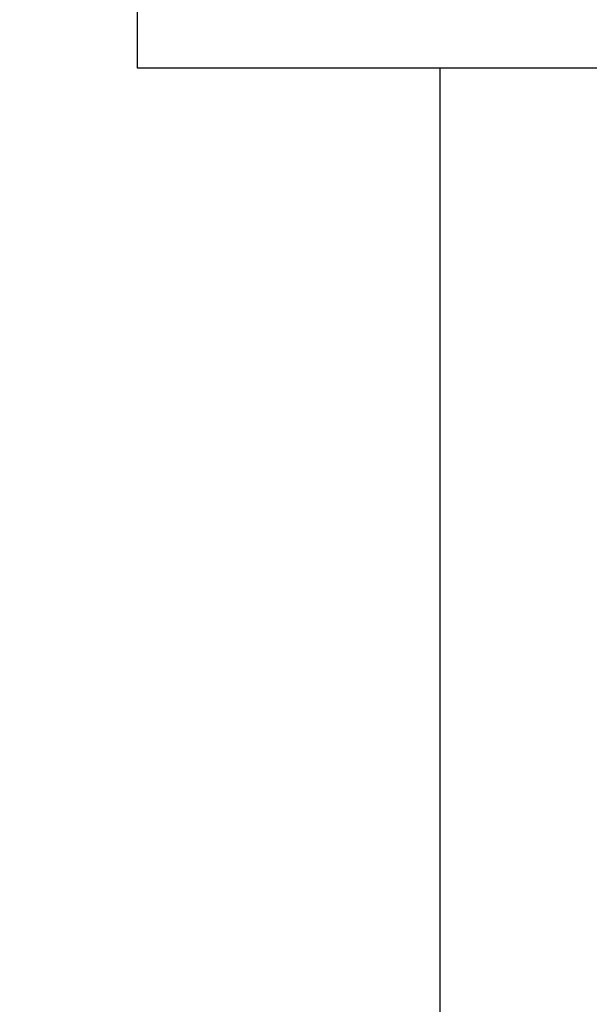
# Model space of a CAD drawing. Header units: millimetres. Extents: x 9412 to 81449, y 6786 to 18619.
# Tile 23 of 41: x 78372 to 78419, y 11910 to 11992. Entities that reach past the tile are written whole.
import ezdxf

# ---------------------------------------------------------------- set-up
doc = ezdxf.new("R2010")
doc.units = ezdxf.units.MM
doc.layers.add('Rysunek', color=7, linetype='Continuous', lineweight=25)
doc.layers.add('S_OPISY_ZB', color=3, linetype='Continuous', lineweight=25)
doc.styles.add('ISOCP', font='simplex.shx', dxfattribs={"width": 0.7})
doc.styles.add('styl3', font='arial.ttf', dxfattribs={"height": 180})
doc.dimstyles.new('ISO-100', dxfattribs={"dimtxt": 180, "dimasz": 130, "dimexe": 1.25, "dimexo": 0.625, "dimgap": 35, "dimtad": 1, "dimtoh": 1, "dimdec": 0, "dimtxsty": 'styl3', "dimcen": 5, "dimclrt": 256, "dimadec": 0, "dimazin": 0, "dimtfac": 1, "dimtdec": 0, "dimtmove": 0, "dimatfit": 3, "dimfxl": 1, "dimarcsym": 0})

# ---------------------------------------------------------------- blocks, each defined once
blk = doc.blocks.new('*D2')
at = {"layer": 'Defpoints', "color": 0}
for p in [(79931.794, 13076.435), (76210.976, 13075.81), (79931.794, 11323.657)]:
    blk.add_point(p, dxfattribs=at)
at = {"layer": 'S_OPISY_ZB', "color": 0, "linetype": 'ByBlock', "lineweight": -2, "ltscale": 200}
for p, q in [((76210.976, 13075.185), (76210.976, 11322.407)), ((79931.794, 13075.81), (79931.794, 11322.407)), ((76340.976, 11323.657), (79801.794, 11323.657))]:
    blk.add_line(p, q, dxfattribs=at)
at = {"layer": 'S_OPISY_ZB', "color": 0}
for points in [[(76340.976, 11345.323), (76340.976, 11301.99), (76210.976, 11323.657)], [(79801.794, 11301.99), (79801.794, 11345.323), (79931.794, 11323.657)]]:
    blk.add_solid(points, dxfattribs=at)
at = {"layer": 'S_OPISY_ZB', "insert": (77821.625, 11408.657), "char_height": 100, "attachment_point": 5, "style": 'ISOCP'}
blk.add_mtext('3720', dxfattribs=at)

msp = doc.modelspace()

# ---------------------------------------------------------------- linework, layer by layer
at = {"layer": 'Rysunek', "ltscale": 200, "elevation": -1.415}
msp.add_lwpolyline([(78731.801, 11987.751), (78381.801, 11987.751), (78381.801, 11992.751), (78731.801, 11992.751)], close=True, dxfattribs=at)
msp.add_lwpolyline([(78406.801, 11987.751), (78406.801, 11740.751)], dxfattribs=at)

# ---------------------------------------------------------------- dimensions: what is measured, and where the dimension line sits
at = {"layer": 'S_OPISY_ZB', "ltscale": 200}
dim = msp.add_linear_dim(base=(79931.794, 11323.657), p1=(76210.976, 13075.81, 1.286), p2=(79931.794, 13076.435, 0.185), dimstyle='ISO-100', override={"dimtxt": 100, "dimrnd": 2, "dimtxsty": 'ISOCP'}, dxfattribs=at)
dim.commit()
dim.dimension.update_dxf_attribs({"geometry": '*D2', "text_midpoint": (77821.625, 11323.657), "dimtype": 160})

doc.saveas('drawing.dxf')
